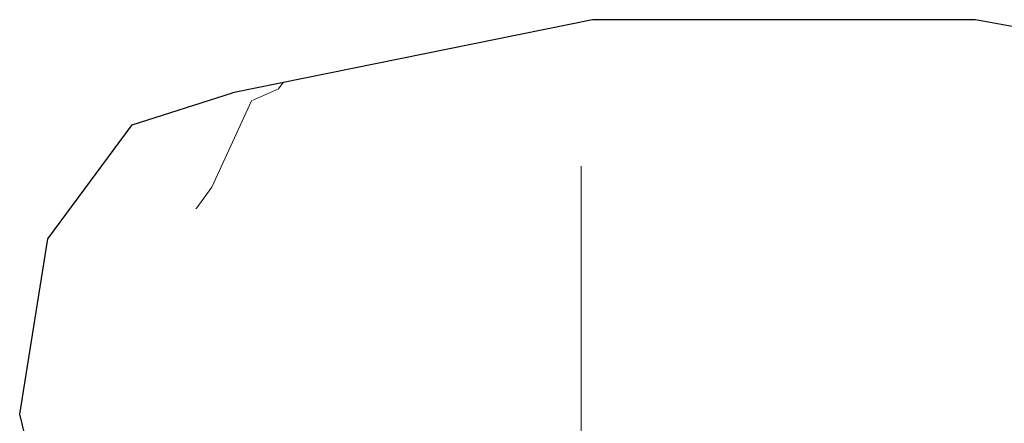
# Model space of a CAD drawing. Header units: millimetres. Extents: x -36478 to 31050, y -14811 to 11827.
# Tile 206 of 217: x -16206 to -16149, y 9572 to 9596. Entities that reach past the tile are written whole.
import ezdxf

# ---------------------------------------------------------------- set-up
doc = ezdxf.new("R2010")
doc.units = ezdxf.units.MM
doc.header["$MEASUREMENT"] = 0
doc.linetypes.add('Wipeout_Contour', pattern=[1000, 0, -1000])
doc.layers.add('Nové_Konstrukce - krov', color=7, linetype='Continuous')
doc.layers.add('Nové_Výplně - Povrchové', color=7, linetype='Continuous')

# ---------------------------------------------------------------- blocks, each defined once
blk = doc.blocks.new('výplň_1134_1', base_point=(0, 0))
at = {"color": 254, "linetype": 'Wipeout_Contour', "lineweight": 0, "ltscale": 75239.862608}
blk.add_wipeout([(-16185.914, 9576.884), (-16205.739, 9572.864), (-16202.466, 9559.416), (-16184.446, 9563.071)], dxfattribs=at).dxf.layer = 'Nové_Výplně - Povrchové'
blk = doc.blocks.new('*X2273')
at = {"layer": 'Nové_Výplně - Povrchové', "color": 21, "linetype": 'Continuous', "lineweight": 20, "true_color": 0xffaaaa}
for p, q in [((-16190.751, 9591.706), (-16190.484, 9592.073)), ((-16192.311, 9591.016), (-16190.751, 9591.706))]:
    blk.add_line(p, q, dxfattribs=at)
blk = doc.blocks.new('výplň_1136_1', base_point=(0, 0))
at = {"color": 254, "linetype": 'Wipeout_Contour', "lineweight": 0, "ltscale": 75259.601752}
blk.add_wipeout([(-16172.572, 9595.706), (-16193.415, 9591.479), (-16199.224, 9589.614), (-16178.081, 9593.902)], dxfattribs=at).dxf.layer = 'Nové_Výplně - Povrchové'
at = {"layer": 'Nové_Výplně - Povrchové', "color": 21, "linetype": 'Continuous', "lineweight": 20, "true_color": 0xffaaaa}
blk.add_blockref('*X2273', (0, 0), dxfattribs=at)
blk = doc.blocks.new('*X2275')
at = {"layer": 'Nové_Výplně - Povrchové', "color": 21, "linetype": 'Continuous', "lineweight": 20, "true_color": 0xffaaaa}
for p, q in [((-16194.618, 9586.015), (-16192.311, 9591.016)), ((-16195.539, 9584.742), (-16194.618, 9586.015))]:
    blk.add_line(p, q, dxfattribs=at)
blk = doc.blocks.new('výplň_1137_1', base_point=(0, 0))
at = {"color": 254, "linetype": 'Wipeout_Contour', "lineweight": 0, "ltscale": 75269.338559}
blk.add_wipeout([(-16199.224, 9589.614), (-16204.101, 9583.006), (-16183.276, 9587.229), (-16178.081, 9593.902)], dxfattribs=at).dxf.layer = 'Nové_Výplně - Povrchové'
at = {"layer": 'Nové_Výplně - Povrchové', "color": 21, "linetype": 'Continuous', "lineweight": 20, "true_color": 0xffaaaa}
blk.add_blockref('*X2275', (0, 0), dxfattribs=at)
blk = doc.blocks.new('výplň_1138_1', base_point=(0, 0))
at = {"color": 254, "linetype": 'Wipeout_Contour', "lineweight": 0, "ltscale": 75264.454466}
blk.add_wipeout([(-16205.739, 9572.864), (-16185.914, 9576.884), (-16183.276, 9587.229), (-16204.101, 9583.006)], dxfattribs=at).dxf.layer = 'Nové_Výplně - Povrchové'
blk = doc.blocks.new('výplň_1142_1', base_point=(0, 0))
at = {"color": 254, "linetype": 'Wipeout_Contour', "lineweight": 0, "ltscale": 75102.245147}
blk.add_wipeout([(-16165.287, 9563.071), (-16145.573, 9559.416), (-16143.15, 9572.864), (-16164.838, 9576.884)], dxfattribs=at).dxf.layer = 'Nové_Výplně - Povrchové'
blk = doc.blocks.new('*X2289')
at = {"layer": 'Nové_Výplně - Povrchové', "color": 21, "linetype": 'Continuous', "lineweight": 20, "true_color": 0xffaaaa}
blk.add_line((-16173.233, 9576.884), (-16173.233, 9563.071), dxfattribs=at)
blk = doc.blocks.new('výplň_1144_1', base_point=(0, 0))
at = {"color": 254, "linetype": 'Wipeout_Contour', "lineweight": 0, "ltscale": 75176.535244}
blk.add_wipeout([(-16185.914, 9576.884), (-16184.446, 9563.071), (-16165.287, 9563.071), (-16164.838, 9576.884)], dxfattribs=at).dxf.layer = 'Nové_Výplně - Povrchové'
at = {"layer": 'Nové_Výplně - Povrchové', "color": 21, "linetype": 'Continuous', "lineweight": 20, "true_color": 0xffaaaa}
blk.add_blockref('*X2289', (0, 0), dxfattribs=at)
blk = doc.blocks.new('výplň_1145_1', base_point=(0, 0))
at = {"color": 254, "linetype": 'Wipeout_Contour', "lineweight": 0, "ltscale": 75189.435778}
blk.add_wipeout([(-16172.572, 9595.706), (-16178.081, 9593.902), (-16155.604, 9593.902), (-16150.413, 9595.706)], dxfattribs=at).dxf.layer = 'Nové_Výplně - Povrchové'
blk = doc.blocks.new('výplň_1146_1', base_point=(0, 0))
at = {"color": 254, "linetype": 'Wipeout_Contour', "lineweight": 0, "ltscale": 75107.222389}
blk.add_wipeout([(-16150.413, 9595.706), (-16155.604, 9593.902), (-16132.475, 9589.614), (-16127.611, 9591.479)], dxfattribs=at).dxf.layer = 'Nové_Výplně - Povrchové'
blk = doc.blocks.new('výplň_1147_1', base_point=(0, 0))
at = {"color": 254, "linetype": 'Wipeout_Contour', "lineweight": 0, "ltscale": 75199.193436}
blk.add_wipeout([(-16155.604, 9593.902), (-16178.081, 9593.902), (-16183.276, 9587.229), (-16161.136, 9587.229)], dxfattribs=at).dxf.layer = 'Nové_Výplně - Povrchové'
blk = doc.blocks.new('*X2297')
at = {"layer": 'Nové_Výplně - Povrchové', "color": 21, "linetype": 'Continuous', "lineweight": 20, "true_color": 0xffaaaa}
blk.add_line((-16173.233, 9587.229), (-16173.233, 9576.884), dxfattribs=at)
blk = doc.blocks.new('výplň_1148_1', base_point=(0, 0))
at = {"color": 254, "linetype": 'Wipeout_Contour', "lineweight": 0, "ltscale": 75196.493258}
blk.add_wipeout([(-16185.914, 9576.884), (-16164.838, 9576.884), (-16161.136, 9587.229), (-16183.276, 9587.229)], dxfattribs=at).dxf.layer = 'Nové_Výplně - Povrchové'
at = {"layer": 'Nové_Výplně - Povrchové', "color": 21, "linetype": 'Continuous', "lineweight": 20, "true_color": 0xffaaaa}
blk.add_blockref('*X2297', (0, 0), dxfattribs=at)
blk = doc.blocks.new('*X2339')
at = {"layer": 'Nové_Výplně - Povrchové', "color": 21, "linetype": 'Continuous', "lineweight": 20, "true_color": 0xffaaaa}
blk.add_line((-16144.463, 9584.138), (-16135.83, 9585.843), dxfattribs=at)
blk = doc.blocks.new('výplň_1169_1', base_point=(0, 0))
at = {"color": 254, "linetype": 'Wipeout_Contour', "lineweight": 0, "ltscale": 75116.994603}
blk.add_wipeout([(-16155.604, 9593.902), (-16161.136, 9587.229), (-16138.354, 9583.006), (-16132.475, 9589.614)], dxfattribs=at).dxf.layer = 'Nové_Výplně - Povrchové'
at = {"layer": 'Nové_Výplně - Povrchové', "color": 21, "linetype": 'Continuous', "lineweight": 20, "true_color": 0xffaaaa}
blk.add_blockref('*X2339', (0, 0), dxfattribs=at)
blk = doc.blocks.new('výplň_1170_1', base_point=(0, 0))
at = {"color": 254, "linetype": 'Wipeout_Contour', "lineweight": 0, "ltscale": 75116.853567}
blk.add_wipeout([(-16164.838, 9576.884), (-16143.15, 9572.864), (-16138.354, 9583.006), (-16161.136, 9587.229)], dxfattribs=at).dxf.layer = 'Nové_Výplně - Povrchové'

msp = doc.modelspace()

# ---------------------------------------------------------------- block references
at = {"layer": 'Nové_Výplně - Povrchové', "color": 21, "linetype": 'Continuous', "lineweight": 20, "true_color": 0xffaaaa}
for name in ['výplň_1136_1', 'výplň_1134_1', 'výplň_1142_1']:
    msp.add_blockref(name, (0, 0), dxfattribs=at)

# ---------------------------------------------------------------- next in the draw order: block references
msp.add_blockref('výplň_1137_1', (0, 0), dxfattribs=at)

# ---------------------------------------------------------------- next in the draw order: linework, layer by layer
at = {"layer": 'Nové_Konstrukce - krov', "color": 1, "linetype": 'Continuous', "lineweight": 25}
msp.add_line((-16199.224, 9589.614), (-16193.415, 9591.479), dxfattribs=at)

# ---------------------------------------------------------------- next in the draw order: block references
at = {"layer": 'Nové_Výplně - Povrchové', "color": 21, "linetype": 'Continuous', "lineweight": 20, "true_color": 0xffaaaa}
for name in ['výplň_1145_1', 'výplň_1138_1']:
    msp.add_blockref(name, (0, 0), dxfattribs=at)

# ---------------------------------------------------------------- next in the draw order: linework, layer by layer
at = {"layer": 'Nové_Konstrukce - krov', "color": 1, "linetype": 'Continuous', "lineweight": 25}
for p, q in [((-16204.101, 9583.006), (-16199.224, 9589.614)), ((-16205.739, 9572.864), (-16204.101, 9583.006)), ((-16202.466, 9559.416), (-16205.739, 9572.864))]:
    msp.add_line(p, q, dxfattribs=at)

# ---------------------------------------------------------------- next in the draw order: block references
at = {"layer": 'Nové_Výplně - Povrchové', "color": 21, "linetype": 'Continuous', "lineweight": 20, "true_color": 0xffaaaa}
for name in ['výplň_1146_1', 'výplň_1144_1']:
    msp.add_blockref(name, (0, 0), dxfattribs=at)

# ---------------------------------------------------------------- next in the draw order: linework, layer by layer
at = {"layer": 'Nové_Konstrukce - krov', "color": 1, "linetype": 'Continuous', "lineweight": 25}
msp.add_line((-16150.413, 9595.706), (-16172.572, 9595.706), dxfattribs=at)

# ---------------------------------------------------------------- next in the draw order: block references
at = {"layer": 'Nové_Výplně - Povrchové', "color": 21, "linetype": 'Continuous', "lineweight": 20, "true_color": 0xffaaaa}
msp.add_blockref('výplň_1147_1', (0, 0), dxfattribs=at)

# ---------------------------------------------------------------- next in the draw order: linework, layer by layer
at = {"layer": 'Nové_Konstrukce - krov', "color": 1, "linetype": 'Continuous', "lineweight": 25}
msp.add_line((-16172.572, 9595.706), (-16193.415, 9591.479), dxfattribs=at)

# ---------------------------------------------------------------- next in the draw order: block references
at = {"layer": 'Nové_Výplně - Povrchové', "color": 21, "linetype": 'Continuous', "lineweight": 20, "true_color": 0xffaaaa}
msp.add_blockref('výplň_1148_1', (0, 0), dxfattribs=at)

# ---------------------------------------------------------------- next in the draw order: block references
msp.add_blockref('výplň_1169_1', (0, 0), dxfattribs=at)

# ---------------------------------------------------------------- next in the draw order: linework, layer by layer
at = {"layer": 'Nové_Konstrukce - krov', "color": 1, "linetype": 'Continuous', "lineweight": 25}
msp.add_line((-16127.611, 9591.479), (-16150.413, 9595.706), dxfattribs=at)

# ---------------------------------------------------------------- next in the draw order: block references
at = {"layer": 'Nové_Výplně - Povrchové', "color": 21, "linetype": 'Continuous', "lineweight": 20, "true_color": 0xffaaaa}
msp.add_blockref('výplň_1170_1', (0, 0), dxfattribs=at)

doc.saveas('drawing.dxf')
